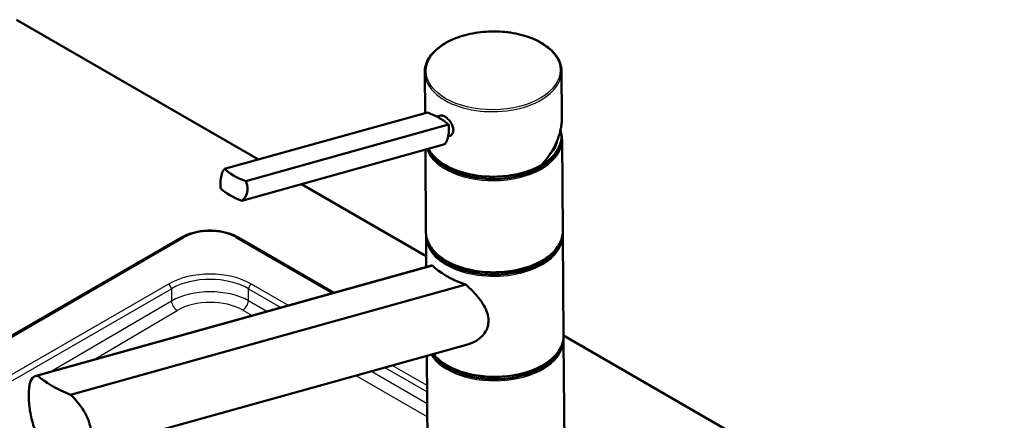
# Model space of a CAD drawing. Header units: millimetres. Extents: x 100 to 2000, y 93 to 2870.
# Tile 7 of 8: x 1356 to 1716, y 1723 to 1869. Entities that reach past the tile are written whole.
import ezdxf

# ---------------------------------------------------------------- set-up
doc = ezdxf.new("R2010")
doc.units = ezdxf.units.MM
doc.header["$LTSCALE"] = 10
doc.layers.add('Visible Edges(ISO)', color=7, linetype='Continuous', lineweight=50)
doc.layers.add('Visible Tangent Edges(ISO)', color=7, linetype='Continuous', lineweight=25)

msp = doc.modelspace()

# ---------------------------------------------------------------- linework, layer by layer
at = {"layer": 'Visible Edges(ISO)'}
for p, q in [((1355.26, 1869.14), (1443.75, 1818.04)), ((1504.62, 1835.01), (1504.51, 1849.89)), ((1554.63, 1833.33), (1554.51, 1850.27)), ((1431.32, 1814.58), (1505.46, 1835.24)), ((1508.97, 1833.68), (1510.31, 1834.06)), ((1439.07, 1810.11), (1513.2, 1830.77)), ((1513.08, 1826.53), (1513.65, 1826.68)), ((1554.44, 1825.47), (1554.44, 1826.29)), ((1437.65, 1802.96), (1511.79, 1823.63)), ((1504.95, 1791.36), (1504.72, 1821.66)), ((1554.95, 1791.74), (1554.7, 1825.07)), ((1459.38, 1809.02), (1505.02, 1782.67)), ((1415.69, 1789.56), (1076.69, 1593.83)), ((1471.28, 1769.33), (1436.24, 1789.56)), ((1505.05, 1778.74), (1504.96, 1789.74)), ((1555.24, 1753.53), (1554.96, 1790.11)), ((1506.91, 1779.26), (1362.4, 1738.98)), ((1507.32, 1779.33), (1362.89, 1739.07)), ((1375.04, 1732.06), (1519.47, 1772.32)), ((1555.24, 1753.68), (1850.23, 1583.36)), ((1520.57, 1750.58), (1394.07, 1715.33)), ((1555.78, 1682.81), (1555.25, 1751.91)), ((1505.78, 1682.43), (1505.29, 1746.33))]:
    msp.add_line(p, q, dxfattribs=at)
for centre, major_axis, ratio, start_param, end_param in [((1497.59, 1829.73), (-17.66, 3.5), 0.414403, 4.025175, 4.334369), ((1497.59, 1829.73), (-17.66, 3.5), 0.414403, 3.715982, 4.025175), ((1529.69, 1825.29), (24.75, 0.19), 0.582367, 3.365749, 6.283185), ((1529.69, 1826.1), (24.75, 0.19), 0.582367, 3.704077, 6.446095), ((1529.69, 1826.1), (23.25, 0.18), 0.582367, 5.780607, 6.159828), ((1529.69, 1825.29), (23, 0.17), 0.582367, 6.132897, 6.190289), ((1446.93, 1815.61), (17.66, -3.5), 0.414403, 3.715982, 4.334369), ((1445.52, 1808.47), (-17.66, 3.5), 0.414403, 0.574389, 1.192776), ((1529.96, 1790.33), (24.75, 0.19), 0.582367, 3.225614, 6.199163), ((1529.95, 1791.14), (-24.75, -0.19), 0.582367, 0.562484, 2.579108), ((1530.03, 1780.46), (24.96, -4.51), 0.416872, 3.650312, 4.351618), ((1530.25, 1752.13), (24.75, 0.19), 0.582367, 3.503737, 6.199163), ((1530.24, 1752.94), (-24.75, -0.19), 0.582367, 0.562484, 2.579108), ((1393.01, 1742.27), (-34.94, 6.31), 0.416872, 0.611476, 1.107269)]:
    msp.add_ellipse(centre, major_axis=major_axis, ratio=ratio, start_param=start_param, end_param=end_param, dxfattribs=at)
for points, knots in [([(1504.51, 1849.89), (1504.49, 1851.44), (1504.9, 1853), (1506.49, 1855.97), (1507.7, 1857.39), (1510.82, 1859.94), (1512.74, 1861.08), (1517.08, 1862.94), (1519.5, 1863.66), (1524.6, 1864.62), (1527.27, 1864.86), (1532.6, 1864.83), (1535.26, 1864.57), (1540.29, 1863.56), (1542.67, 1862.81), (1546.91, 1860.91), (1548.76, 1859.75), (1551.76, 1857.13), (1552.9, 1855.66), (1554.19, 1852.87), (1554.5, 1851.57), (1554.51, 1850.27)], [5.493386, 5.493386, 5.493386, 5.493386, 5.801503, 5.801503, 6.11747, 6.11747, 6.440137, 6.440137, 6.763388, 6.763388, 7.086098, 7.086098, 7.408598, 7.408598, 7.731372, 7.731372, 8.054677, 8.054677, 8.376927, 8.376927, 8.634978, 8.634978, 8.634978, 8.634978]), ([(1510.31, 1834.06), (1510.46, 1834.1), (1510.63, 1834.11), (1511.14, 1834.06), (1511.51, 1833.92), (1512.24, 1833.51), (1512.63, 1833.2), (1513.37, 1832.46), (1513.72, 1832.03), (1514.28, 1831.17), (1514.53, 1830.67), (1514.87, 1829.69), (1514.95, 1829.2), (1514.96, 1828.78)], [0.3793308, 0.3793308, 0.3793308, 0.3793308, 0.4669376, 0.4669376, 0.6201565, 0.6201565, 0.7733754, 0.7733754, 0.9265943, 0.9265943, 1.0834536, 1.0834536, 1.240313, 1.240313, 1.240313, 1.240313]), ([(1547.26, 1816.08), (1547.73, 1816.6), (1548.18, 1817.13), (1549.04, 1818.22), (1549.45, 1818.77), (1550.23, 1819.89), (1550.59, 1820.46), (1551.29, 1821.61), (1551.61, 1822.19), (1552.21, 1823.35), (1552.49, 1823.94), (1552.99, 1825.12), (1553.22, 1825.71), (1553.63, 1826.9), (1553.81, 1827.49), (1554.11, 1828.68), (1554.24, 1829.27), (1554.44, 1830.45), (1554.52, 1831.03), (1554.62, 1832.19), (1554.64, 1832.77), (1554.63, 1833.33)], [-1.5777577, -1.5777577, -1.5777577, -1.5777577, -1.4980816, -1.4980816, -1.4184055, -1.4184055, -1.3387294, -1.3387294, -1.2590533, -1.2590533, -1.1793771, -1.1793771, -1.099701, -1.099701, -1.0200249, -1.0200249, -0.9403488, -0.9403488, -0.8606727, -0.8606727, -0.7809966, -0.7809966, -0.7809966, -0.7809966]), ([(1511.79, 1823.63), (1512.01, 1823.86), (1512.22, 1824.15), (1512.71, 1825.08), (1512.94, 1825.81), (1513.09, 1826.57), (1513.25, 1827.34), (1513.34, 1828.24), (1513.32, 1829.7), (1513.28, 1830.24), (1513.2, 1830.77)], [-0.412375, -0.412375, -0.412375, -0.412375, -0.2583698, -0.2583698, 0, 0, 0, 0.2583698, 0.2583698, 0.412375, 0.412375, 0.412375, 0.412375]), ([(1514.96, 1828.78), (1514.96, 1828.36), (1514.88, 1827.95), (1514.56, 1827.27), (1514.31, 1827), (1513.91, 1826.77), (1513.78, 1826.72), (1513.65, 1826.68)], [1.240313, 1.240313, 1.240313, 1.240313, 1.394333, 1.394333, 1.5483531, 1.5483531, 1.6112117, 1.6112117, 1.6112117, 1.6112117]), ([(1547.24, 1816.06), (1545.33, 1814.94), (1543.12, 1814.01), (1538.32, 1812.6), (1535.74, 1812.12), (1530.45, 1811.66), (1527.75, 1811.69), (1522.51, 1812.23), (1519.97, 1812.75), (1515.29, 1814.25), (1513.15, 1815.22), (1509.51, 1817.52), (1508, 1818.85), (1506.48, 1820.85), (1506.12, 1821.4), (1505.82, 1821.96)], [3.142973, 3.142973, 3.142973, 3.142973, 3.466301, 3.466301, 3.789263, 3.789263, 4.111804, 4.111804, 4.434387, 4.434387, 4.75745, 4.75745, 5.080684, 5.080684, 5.199782, 5.199782, 5.199782, 5.199782]), ([(1429.91, 1807.44), (1429.83, 1807.96), (1429.79, 1808.51), (1429.77, 1809.96), (1429.86, 1810.86), (1430.01, 1811.63), (1430.17, 1812.4), (1430.4, 1813.13), (1430.89, 1814.05), (1431.1, 1814.34), (1431.32, 1814.58)], [-0.412375, -0.412375, -0.412375, -0.412375, -0.2583698, -0.2583698, 0, 0, 0, 0.2583698, 0.2583698, 0.412375, 0.412375, 0.412375, 0.412375]), ([(1547.24, 1816.06), (1547.26, 1816.07), (1547.28, 1816.09), (1547.29, 1816.14), (1547.29, 1816.16), (1547.29, 1816.2), (1547.29, 1816.23), (1547.28, 1816.25), (1547.28, 1816.25), (1547.28, 1816.25)], [-0.03962783, -0.03962783, -0.03962783, -0.03962783, -0.02111176, -0.02111176, -0.01056304, -0.01056304, 0, 0, 0.00032398, 0.00032398, 0.00032398, 0.00032398]), ([(1439.07, 1810.11), (1439.28, 1809.62), (1439.45, 1809.11), (1439.75, 1807.73), (1439.76, 1806.86), (1439.45, 1805.32), (1439.12, 1804.57), (1438.35, 1803.56), (1438.01, 1803.24), (1437.65, 1802.96)], [1.6537755, 1.6537755, 1.6537755, 1.6537755, 1.8077807, 1.8077807, 2.0661504, 2.0661504, 2.3245202, 2.3245202, 2.4785254, 2.4785254, 2.4785254, 2.4785254]), ([(1415.69, 1789.56), (1416.25, 1789.88), (1416.85, 1790.17), (1418.1, 1790.7), (1418.75, 1790.93), (1420.11, 1791.33), (1420.81, 1791.5), (1422.25, 1791.77), (1422.98, 1791.87), (1424.47, 1792.01), (1425.22, 1792.04), (1426.72, 1792.04), (1427.47, 1792.01), (1428.95, 1791.87), (1429.68, 1791.77), (1431.12, 1791.5), (1431.82, 1791.33), (1433.18, 1790.93), (1433.84, 1790.7), (1435.09, 1790.17), (1435.68, 1789.88), (1436.24, 1789.56)], [-0.782965, -0.782965, -0.782965, -0.782965, -0.626372, -0.626372, -0.469779, -0.469779, -0.313186, -0.313186, -0.156593, -0.156593, 0, 0, 0.156593, 0.156593, 0.313186, 0.313186, 0.469779, 0.469779, 0.626372, 0.626372, 0.782965, 0.782965, 0.782965, 0.782965]), ([(1554.95, 1791.74), (1554.96, 1790.19), (1554.56, 1788.63), (1552.96, 1785.66), (1551.75, 1784.24), (1548.64, 1781.69), (1546.72, 1780.55), (1542.38, 1778.69), (1539.96, 1777.97), (1534.86, 1777.01), (1532.19, 1776.77), (1526.85, 1776.8), (1524.2, 1777.06), (1519.16, 1778.07), (1516.79, 1778.82), (1512.55, 1780.72), (1510.69, 1781.88), (1507.7, 1784.51), (1506.55, 1785.97), (1505.26, 1788.76), (1504.96, 1790.06), (1504.95, 1791.36)], [2.351793, 2.351793, 2.351793, 2.351793, 2.65991, 2.65991, 2.975878, 2.975878, 3.298544, 3.298544, 3.621795, 3.621795, 3.944506, 3.944506, 4.267005, 4.267005, 4.589779, 4.589779, 4.913084, 4.913084, 5.235334, 5.235334, 5.493386, 5.493386, 5.493386, 5.493386]), ([(1519.47, 1772.32), (1520.38, 1771.51), (1521.25, 1770.69), (1523.56, 1768.31), (1525.02, 1766.55), (1526.62, 1763.81), (1527.05, 1762.88), (1527.65, 1761.01), (1527.81, 1760.07), (1527.82, 1759.16)], [8.317582, 8.317582, 8.317582, 8.317582, 8.664161, 8.664161, 9.339921, 9.339921, 9.677802, 9.677802, 10.015682, 10.015682, 10.015682, 10.015682]), ([(1527.82, 1759.16), (1527.82, 1758.37), (1527.71, 1757.57), (1527.23, 1756.02), (1526.86, 1755.27), (1525.91, 1753.9), (1525.33, 1753.28), (1524.04, 1752.2), (1523.34, 1751.74), (1521.98, 1751.05), (1521.29, 1750.78), (1520.57, 1750.58)], [0, 0, 0, 0, 0.290813, 0.290813, 0.581627, 0.581627, 0.87244, 0.87244, 1.163253, 1.163253, 1.423068, 1.423068, 1.423068, 1.423068]), ([(1555.24, 1753.53), (1555.25, 1751.98), (1554.85, 1750.43), (1553.25, 1747.45), (1552.04, 1746.04), (1548.93, 1743.48), (1547.01, 1742.34), (1542.67, 1740.48), (1540.25, 1739.76), (1535.15, 1738.8), (1532.48, 1738.56), (1527.14, 1738.59), (1524.49, 1738.86), (1519.45, 1739.87), (1517.08, 1740.61), (1512.84, 1742.52), (1510.98, 1743.68), (1508.77, 1745.62), (1508.13, 1746.28), (1507.59, 1746.97)], [2.351793, 2.351793, 2.351793, 2.351793, 2.65991, 2.65991, 2.975878, 2.975878, 3.298544, 3.298544, 3.621795, 3.621795, 3.944506, 3.944506, 4.267005, 4.267005, 4.589779, 4.589779, 4.913084, 4.913084, 5.067171, 5.067171, 5.067171, 5.067171]), ([(1363.06, 1717.12), (1362.5, 1718.16), (1362.02, 1719.26), (1361.3, 1721.26), (1361.02, 1722.23), (1360.53, 1724.2), (1360.33, 1725.21), (1360.02, 1727.19), (1359.91, 1728.17), (1359.76, 1730.02), (1359.73, 1730.89), (1359.71, 1732.55), (1359.74, 1733.38), (1359.89, 1734.88), (1360, 1735.56), (1360.46, 1737.34), (1360.95, 1738.16), (1361.97, 1738.85), (1362.39, 1739.01), (1362.89, 1739.07)], [3.250189, 3.250189, 3.250189, 3.250189, 3.606455, 3.606455, 3.897837, 3.897837, 4.18922, 4.18922, 4.480602, 4.480602, 4.771985, 4.771985, 5.094237, 5.094237, 5.41649, 5.41649, 6.060995, 6.060995, 6.40245, 6.40245, 6.40245, 6.40245]), ([(1375.04, 1732.06), (1375.89, 1731.22), (1376.7, 1730.35), (1378.78, 1727.86), (1380.05, 1726.02), (1381.39, 1723.21), (1381.74, 1722.27), (1382.22, 1720.4), (1382.34, 1719.49), (1382.35, 1718.61), (1382.35, 1717.82), (1382.26, 1717.03), (1381.86, 1715.5), (1381.56, 1714.76), (1380.75, 1713.43), (1380.24, 1712.82), (1379.11, 1711.78), (1378.48, 1711.35), (1377.03, 1710.59), (1376.14, 1710.28), (1375.2, 1710.11)], [-1.630466, -1.630466, -1.630466, -1.630466, -1.289011, -1.289011, -0.644505, -0.644505, -0.322253, -0.322253, 0, 0, 0, 0.291382, 0.291382, 0.582765, 0.582765, 0.874147, 0.874147, 1.16553, 1.16553, 1.521796, 1.521796, 1.521796, 1.521796])]:
    msp.add_open_spline(points, degree=3, knots=knots, dxfattribs=at)
for points in [[(1554.34, 1827.5), (1554.57, 1826.7), (1554.69, 1825.88), (1554.7, 1825.07)], [(1504.96, 1789.74), (1504.96, 1790.01), (1504.97, 1790.28), (1504.99, 1790.55)], [(1554.92, 1790.93), (1554.95, 1790.66), (1554.96, 1790.39), (1554.96, 1790.11)], [(1506.91, 1779.26), (1507.04, 1779.29), (1507.18, 1779.32), (1507.32, 1779.33)], [(1555.21, 1752.72), (1555.24, 1752.45), (1555.25, 1752.18), (1555.25, 1751.91)]]:
    msp.add_open_spline(points, degree=3, dxfattribs=at)
at = {"layer": 'Visible Tangent Edges(ISO)'}
for p, q in [((1077.44, 1593.76), (1416.44, 1789.48)), ((1435.49, 1789.48), (1470.69, 1769.16)), ((1410.82, 1772.52), (1106.83, 1597)), ((1454.66, 1764.69), (1441.11, 1772.52)), ((1107.88, 1595.28), (1411.88, 1770.79)), ((1411.88, 1770.79), (1411.88, 1766.28)), ((1440.05, 1766.42), (1440.05, 1770.79)), ((1440.05, 1770.79), (1451.93, 1763.93)), ((1411.88, 1766.28), (1368.22, 1740.6)), ((1446.82, 1762.51), (1440.05, 1766.42)), ((1383.4, 1744.83), (1414.01, 1762.84)), ((1437.96, 1762.97), (1441.39, 1760.99)), ((1505.38, 1735.41), (1492.6, 1742.79)), ((1479.32, 1739.09), (1505.46, 1724)), ((1505.43, 1728.67), (1484.76, 1740.6)), ((1489.87, 1742.03), (1505.39, 1733.06))]:
    msp.add_line(p, q, dxfattribs=at)
msp.add_ellipse((1529.5, 1850.49), major_axis=(-24.5, -0.19), ratio=0.582367, dxfattribs=at)
for centre, major_axis, ratio, start_param, end_param in [((1529.51, 1850.08), (-25, -0.19), 0.582367, 0, 3.141593), ((1529.68, 1826.55), (22.43, 15.24), 0.717355, 5.041664, 5.835988), ((1529.7, 1824.88), (-25, -0.19), 0.582367, 0.200341, 3.141593), ((1529.68, 1826.51), (-25, -0.19), 0.582367, 0.303383, 2.347269), ((1416.44, 1788.26), (-0.75, 1.3), 0.57735, 5.497787, 6.283185), ((1425.97, 1783.93), (13.5, 0), 0.580167, 0.787831, 2.353761), ((1435.49, 1788.26), (0.75, 1.3), 0.57735, 0, 0.785398), ((1529.95, 1791.55), (25, 0.19), 0.582367, 3.141593, 6.283185), ((1529.96, 1789.93), (-25, -0.19), 0.582367, 0, 3.141593), ((1425.97, 1763.64), (-21.5, 0), 0.581753, 3.930789, 5.493989), ((1425.97, 1762.41), (20, 0), 0.58993, 0.789196, 2.352396), ((1410.82, 1771.29), (-0.75, 1.3), 0.57735, 4.014257, 5.497787), ((1441.11, 1771.29), (0.75, 1.3), 0.57735, 0.785398, 2.268928), ((1425.97, 1758.26), (-20, -0.14), 0.570076, 3.926853, 5.490053), ((1413.99, 1765.28), (-1.52, 2.59), 0.572731, 0.867957, 2.35149), ((1425.99, 1755.82), (17, 0.14), 0.587251, 0.784281, 2.347481), ((1437.94, 1765.41), (1.5, 2.6), 0.57735, 3.935717, 5.410521), ((1530.24, 1753.34), (25, 0.19), 0.582367, 3.580486, 6.283185), ((1530.25, 1751.72), (-25, -0.19), 0.582367, 0.337463, 3.141593)]:
    msp.add_ellipse(centre, major_axis=major_axis, ratio=ratio, start_param=start_param, end_param=end_param, dxfattribs=at)

doc.saveas('drawing.dxf')
